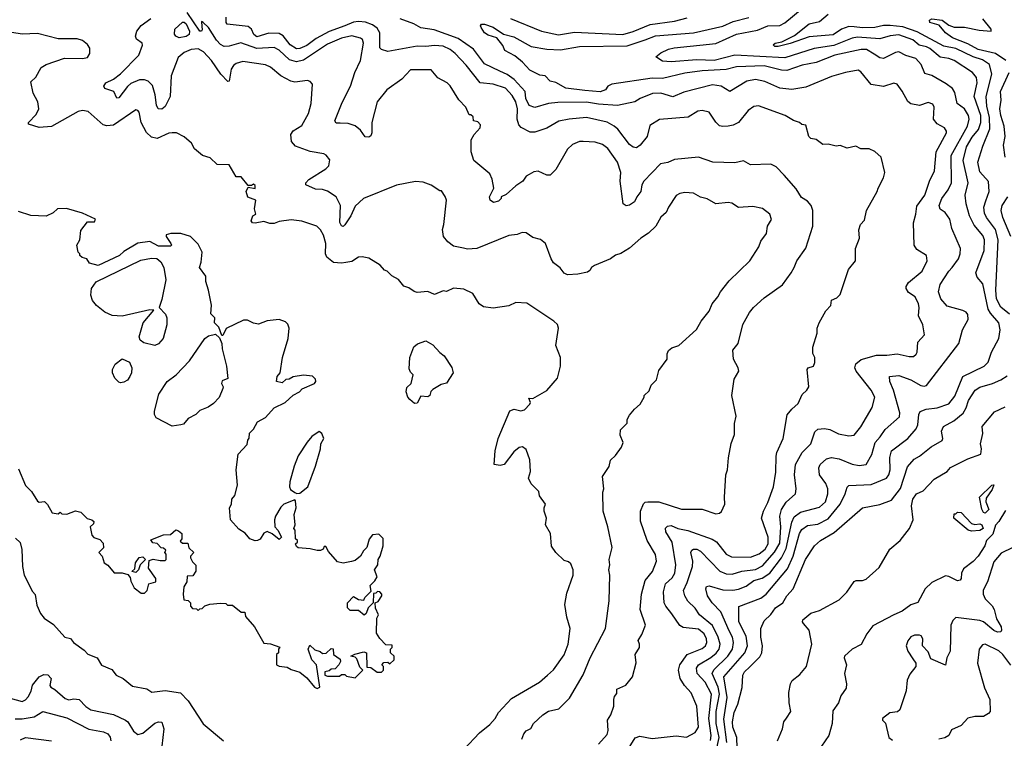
# Model space of a CAD drawing. Extents: x 2210602 to 2357277, y 510288 to 673808.
# Tile 212 of 256: x 2309441 to 2315146, y 550300 to 554460. Entities that reach past the tile are written whole.
import ezdxf

# ---------------------------------------------------------------- set-up
doc = ezdxf.new("R2010")
doc.units = 0

msp = doc.modelspace()

# ---------------------------------------------------------------- linework, layer by layer
at = {"layer": '0CON05XD'}
for points in [[(2312795, 550266.7), (2312845, 550322.5), (2312850, 550345), (2312846, 550405), (2312866.2, 550435), (2312883.3, 550485), (2312883.3, 550525), (2312887.5, 550542.5), (2312901.7, 550558.3), (2312900, 550585), (2312953, 550607), (2312992.5, 550655), (2313013, 550737), (2313006.7, 550785), (2313032.5, 550825), (2313032.5, 550845), (2313023.6, 550866.4), (2313045, 550900), (2313066.2, 550955), (2313035.7, 551045), (2313042.9, 551135), (2313065, 551213.3), (2313107.1, 551265), (2313130.8, 551325), (2313124.4, 551364.4), (2313075.8, 551445), (2313037.3, 551557.3), (2313037.5, 551615), (2313055, 551657.5), (2313065, 551666.7), (2313080.5, 551669.5), (2313145, 551668.6), (2313275, 551626.9), (2313395, 551625.8), (2313475, 551600), (2313495, 551602.5), (2313506.7, 551613.3), (2313527.5, 551655), (2313523.8, 551695), (2313532.5, 551825), (2313542.5, 551855), (2313547, 551923), (2313563.6, 552006.4), (2313581.7, 552058.3), (2313583, 552123), (2313592.5, 552165), (2313567.5, 552285), (2313580.7, 552379.3), (2313607.5, 552425), (2313603.3, 552445), (2313577.5, 552495), (2313573.6, 552546.4), (2313603.6, 552586.4), (2313630, 552695), (2313670, 552765), (2313692.5, 552795), (2313755, 552850), (2313860, 552925), (2313910, 552995), (2313928.8, 553025), (2313943.3, 553065), (2313995, 553137.5), (2314035.9, 553264.1), (2314036, 553355), (2314026.7, 553385), (2314005, 553410), (2313971.7, 553431.7), (2313940.3, 553480.3), (2313870.5, 553560.5), (2313825, 553608.8), (2313793.6, 553623.6), (2313675, 553620), (2313635, 553643.3), (2313585, 553631.2), (2313456.4, 553636.4), (2313375, 553663.8), (2313235, 553652), (2313196.7, 553633.3), (2313153.8, 553625), (2313056.7, 553525), (2313046.2, 553505), (2313040, 553465), (2313016.2, 553435), (2313003.3, 553405), (2312975, 553386.2), (2312955, 553382), (2312936.7, 553395), (2312920, 553525), (2312924.1, 553575.9), (2312905, 553636), (2312848.8, 553715), (2312817.6, 553737.6), (2312775, 553750.8), (2312705, 553756.2), (2312684.2, 553755.8), (2312645, 553738.8), (2312615, 553710), (2312547.3, 553592.7), (2312515, 553560), (2312495, 553561.2), (2312445, 553584), (2312419.5, 553580.5), (2312392.5, 553565), (2312376.1, 553553.9), (2312356.7, 553525), (2312315, 553498.8), (2312260.7, 553449.3), (2312230, 553435), (2312230, 553425), (2312215, 553410), (2312187, 553403), (2312167.5, 553415), (2312163.3, 553435), (2312187.5, 553485), (2312177.7, 553537.7), (2312165, 553567.5), (2312073.3, 553645), (2312056.2, 553695), (2312056.7, 553765), (2312073.6, 553796.4), (2312110, 553835), (2312111.7, 553851.7), (2312095, 553870), (2312070, 553875), (2312068.3, 553898.3), (2312055, 553910), (2312045, 553910), (2312026.2, 553955), (2311985.9, 553995.9), (2311935, 554077.5), (2311917.5, 554095), (2311864.1, 554124.1), (2311825, 554170), (2311705, 554170), (2311655, 554116.2), (2311568.8, 554055), (2311513.1, 553985), (2311480.8, 553865), (2311480.8, 553805), (2311475, 553787.5), (2311465, 553780), (2311442.5, 553782.5), (2311415, 553821.2), (2311385, 553845.8), (2311345, 553859.2), (2311298.1, 553861.9), (2311275, 553861.2), (2311268, 553875), (2311309.4, 553980.6), (2311357.1, 554075), (2311383.1, 554155), (2311415.4, 554225), (2311432.5, 554325), (2311427.1, 554345), (2311415, 554354.3), (2311365, 554367.3), (2311305, 554352.9), (2311225, 554318.8), (2311085, 554227.1), (2311045, 554216.9), (2311005, 554228.2), (2310944.4, 554285), (2310915, 554299.6), (2310815, 554294.7), (2310723.3, 554326.7), (2310655, 554306.4), (2310625, 554305.5), (2310605, 554316.4), (2310581.3, 554341.3), (2310535, 554414.4), (2310505, 554443.8), (2310495, 554450), (2310494.2, 554445.8), (2310497.8, 554402.2), (2310495, 554393.3), (2310485, 554394), (2310411.9, 554501.9)], [(2315030, 552895), (2315021.4, 552931.4), (2314989.1, 552969.1), (2314980.8, 552995), (2315029.2, 553125), (2315031.1, 553185), (2315020.7, 553210.7), (2314971.2, 553271.2), (2314944.6, 553325), (2314924.4, 553395), (2314919.2, 553445), (2314935.5, 553515), (2314906.8, 553645), (2314927.7, 553725), (2314959.2, 553780.8), (2314995.4, 553825), (2315010.6, 553865), (2315008.9, 553905), (2314972.1, 554015), (2314989.1, 554095), (2314985.6, 554125), (2314962, 554155), (2314856, 554225), (2314825, 554236.4), (2314775, 554243.1), (2314714.7, 554294.7), (2314694.3, 554304.3), (2314652.2, 554312.2), (2314615, 554343.1), (2314535, 554372.7), (2314485, 554367.7), (2314425, 554350), (2314295, 554359.1), (2314265, 554353.2), (2314158, 554312), (2314045, 554294.6), (2313875, 554240.3), (2313585, 554255.3), (2313465, 554224.7), (2313365, 554228.2), (2313215, 554215.7), (2313165, 554220.8), (2313127.5, 554245), (2313155, 554269.2), (2313200.8, 554289.2), (2313232.6, 554297.4), (2313475, 554323.1), (2313595, 554376.9), (2313715, 554399.6), (2313775, 554424.4), (2313845, 554426.7), (2313875, 554443.1), (2313974.7, 554525.3)], [(2315176.2, 552755), (2315125, 552795.6), (2315100.3, 552845), (2315096.1, 552895), (2315109.3, 553185), (2315093.9, 553245), (2315041.9, 553315), (2315030.2, 553340.2), (2315027.3, 553375), (2315039.1, 553410.9), (2315057.8, 553465), (2315054.2, 553524.2), (2315005, 553580), (2314991.5, 553635), (2315021.2, 553728.8), (2315061.6, 553828.4), (2315061, 553895), (2315045, 553960), (2315040.4, 554015), (2315074.5, 554145), (2315060.5, 554200.5), (2315018.8, 554228.8), (2314965, 554244.7), (2314865, 554293.6), (2314795, 554308), (2314640.1, 554390.1), (2314558.7, 554418.7), (2314485, 554427.1), (2314445, 554426.1), (2314395, 554414.6), (2314325, 554413.1), (2314275, 554419.6), (2314245, 554420.4), (2314203.5, 554406.5), (2314155, 554373.8), (2314015, 554360.4), (2313905, 554323.3), (2313835.4, 554304.6), (2313816.1, 554306.1), (2313806.7, 554315), (2313817.5, 554325), (2313857.5, 554332.5), (2313930.4, 554369.6), (2314015, 554435.7), (2314075, 554450), (2314125, 554492)], [(2312350, 550295), (2312362.5, 550325), (2312375, 550342.5), (2312403, 550357), (2312417.5, 550385), (2312472.5, 550435), (2312505, 550456.2), (2312565, 550470), (2312627.3, 550532.7), (2312705, 550666.7), (2312747.1, 550765), (2312834.3, 550935), (2312855.9, 551095.9), (2312861.2, 551245), (2312854, 551275), (2312861.2, 551305), (2312856.2, 551335), (2312874, 551405), (2312848, 551525), (2312821.2, 551615), (2312820, 551725), (2312826.2, 551745), (2312817.5, 551815), (2312856.7, 551873.3), (2312865, 551910), (2312893, 551937), (2312927.5, 551985), (2312937, 552013), (2312920, 552055), (2312922.5, 552085), (2312960, 552125), (2312960, 552145), (2312975, 552170), (2313003.6, 552206.4), (2313036.4, 552233.6), (2313060, 552275), (2313060, 552285), (2313088.3, 552311.7), (2313100, 552345), (2313130, 552375), (2313145, 552430), (2313192.5, 552495), (2313192, 552525), (2313200, 552545), (2313219.7, 552560.3), (2313260, 552575), (2313362.5, 552667.5), (2313388.8, 552715), (2313435, 552773.3), (2313454, 552815), (2313486, 552855), (2313501.2, 552885), (2313552.4, 552947.6), (2313671.2, 553065), (2313723.8, 553145), (2313735, 553177.5), (2313767.7, 553222.3), (2313773.8, 553265), (2313796.1, 553303.9), (2313787.5, 553335), (2313745, 553366.7), (2313688.3, 553378.3), (2313605, 553374), (2313568.1, 553398.1), (2313545, 553402.5), (2313475, 553393.8), (2313425, 553423.8), (2313385, 553433.8), (2313345, 553456.2), (2313295, 553459.2), (2313265, 553453.8), (2313245, 553442.5), (2313200, 553375), (2313186.1, 553343.9), (2313155, 553316.7), (2313126.2, 553265), (2313085, 553223.8), (2313040, 553195), (2312975, 553136.7), (2312925, 553106.2), (2312892.3, 553097.7), (2312863.6, 553076.4), (2312772.3, 553037.7), (2312754, 553026), (2312745, 553007.5), (2312731.7, 552998.3), (2312675, 552986.7), (2312615, 552983.8), (2312595, 552992.5), (2312573, 553023), (2312533.6, 553053.6), (2312520, 553075), (2312487.5, 553165), (2312458.3, 553188.3), (2312415, 553200), (2312375, 553226.2), (2312351.7, 553228.3), (2312323, 553217), (2312275, 553211.2), (2312090, 553135), (2312035, 553131.2), (2312013.3, 553136.7), (2311955, 553150), (2311922.5, 553175), (2311896.7, 553205), (2311890, 553245), (2311898.8, 553275), (2311913.3, 553415), (2311906.1, 553436.1), (2311885, 553470), (2311875, 553470), (2311825, 553503.3), (2311779.3, 553519.3), (2311735, 553523.3), (2311625, 553502), (2311434.1, 553425.9), (2311385, 553381.2), (2311360.6, 553325), (2311325, 553272.5), (2311315, 553263.3), (2311305, 553266.7), (2311296.1, 553286.1), (2311299.2, 553385), (2311274, 553435), (2311225, 553467.1), (2311195, 553477.5), (2311155, 553479.4), (2311100, 553505), (2311100, 553515), (2311116.7, 553535), (2311215, 553597.5), (2311232.5, 553615), (2311238.3, 553648.3), (2311216.4, 553676.4), (2311203.6, 553683.6), (2311125, 553697.5), (2311039.1, 553729.1), (2311016, 553755), (2311012, 553795), (2311025, 553816.2), (2311075, 553847.5), (2311115, 553917.5), (2311130, 553975), (2311137, 554087), (2311125, 554102.5), (2311108.3, 554108.3), (2311035, 554099.2), (2311012.5, 554105), (2310953.3, 554135), (2310893.8, 554185), (2310865, 554199.2), (2310735, 554218.6), (2310695, 554207.1), (2310679.2, 554195), (2310667.1, 554175), (2310655.8, 554104.2), (2310646.7, 554103.3), (2310607.1, 554145), (2310552.5, 554225), (2310506.5, 554275), (2310475, 554291.2), (2310435, 554288.2), (2310395, 554270.9), (2310358.8, 554241.2), (2310319.2, 554135), (2310313.5, 554016.5), (2310285, 553957.5), (2310265, 553943.1), (2310244, 553945), (2310233.1, 553965), (2310226.1, 554026.1), (2310209.8, 554079.8), (2310185, 554104.3), (2310165, 554111.9), (2310135, 554112.2), (2310085, 554091.8), (2310065, 554074.4), (2310015, 554008.8), (2310005, 554006.7), (2309985.8, 554045), (2309935, 554062.5), (2309928, 554075), (2309941.2, 554095), (2309985, 554115.6), (2310025, 554146.7), (2310130.8, 554255), (2310153, 554313), (2310150, 554325), (2310118.3, 554348.3), (2310112.5, 554365), (2310120, 554395), (2310145, 554426.7), (2310201.7, 554468.3)], [(2310365, 554356.2), (2310345.9, 554365.9), (2310337.7, 554377.7), (2310340.6, 554405), (2310385, 554446.7), (2310395, 554446.7), (2310405, 554436.7), (2310425.5, 554395), (2310424, 554375), (2310405, 554362.9), (2310365, 554356.2)], [(2312946.9, 550205), (2313007.9, 550302.1), (2313035, 550312.9), (2313105, 550299.4), (2313245, 550314.4), (2313305, 550307.1), (2313355, 550334), (2313374.3, 550365), (2313364.3, 550485), (2313332.1, 550562.1), (2313292.5, 550605), (2313267.1, 550645), (2313258.1, 550695), (2313265.6, 550725), (2313308.6, 550785), (2313395, 550820), (2313415.3, 550834.7), (2313422.2, 550855), (2313420.6, 550875), (2313407.8, 550905), (2313375, 550931.5), (2313285, 550941.9), (2313265, 550952.5), (2313219.6, 551019.6), (2313184.6, 551064.6), (2313175.7, 551085), (2313171.3, 551148.7), (2313182.9, 551195), (2313220.9, 551229.1), (2313237.8, 551255), (2313242.1, 551305), (2313221.9, 551435), (2313184.5, 551495), (2313183.7, 551516.3), (2313195, 551527.1), (2313215, 551531.9), (2313255, 551514.5), (2313312.4, 551502.4), (2313453.6, 551453.6), (2313478, 551438), (2313535, 551365.8), (2313565, 551350), (2313675, 551348.5), (2313725, 551367.5), (2313759.5, 551395), (2313777.5, 551425), (2313777.8, 551465), (2313740, 551575), (2313750, 551615), (2313775.6, 551665), (2313809.4, 551755), (2313821.2, 551841.2), (2313824, 551934), (2313827.5, 551955), (2313863.8, 552035), (2313888.3, 552171.7), (2313914.3, 552205.7), (2313952.3, 552237.7), (2313975, 552290), (2314002.5, 552315), (2314012.5, 552335), (2314003.3, 552435), (2314010, 552445), (2314040, 552455), (2314047.5, 552475), (2314047.5, 552505), (2314037, 552527), (2314036.7, 552565), (2314062.5, 552645), (2314062.5, 552675), (2314072.5, 552705), (2314112.5, 552775), (2314140, 552805), (2314145, 552837.5), (2314175, 552850), (2314195, 552870), (2314242.5, 553015), (2314283.3, 553065), (2314283.8, 553135), (2314306.7, 553195), (2314303.6, 553243.6), (2314313.3, 553275), (2314335, 553300), (2314346.7, 553355), (2314408.8, 553465), (2314414.1, 553485.9), (2314445.9, 553544.1), (2314453.8, 553575), (2314433.3, 553665), (2314395, 553697.5), (2314363, 553713), (2314315, 553712.5), (2314285, 553727.5), (2314235, 553717.5), (2314195, 553732.5), (2314172.5, 553727.5), (2314125, 553740), (2314095, 553737.5), (2314056.1, 553766.1), (2314025, 553773.3), (2314012.5, 553785), (2313995, 553850), (2313973, 553853), (2313960, 553865), (2313925, 553876.7), (2313875.8, 553905.8), (2313721.7, 553961.7), (2313695, 553958.8), (2313661.2, 553935), (2313605, 553865.7), (2313575, 553850), (2313545, 553843.8), (2313515, 553841.2), (2313496.4, 553846.4), (2313475, 553867.5), (2313436.2, 553925), (2313395, 553934.2), (2313369.7, 553930.3), (2313314.3, 553895.7), (2313147.9, 553882.1), (2313091.2, 553848.8), (2313076.2, 553785), (2313035.7, 553734.3), (2313015, 553718.8), (2312995, 553722), (2312975, 553738), (2312906.6, 553826.6), (2312886.2, 553845), (2312845, 553867.8), (2312725, 553894.4), (2312624.4, 553884.4), (2312565, 553873.1), (2312495, 553832.5), (2312425, 553808.6), (2312399.7, 553809.7), (2312346.7, 553836.7), (2312332.6, 553852.6), (2312322.7, 553885), (2312324.6, 553945), (2312315, 553985.8), (2312295, 554021.9), (2312255, 554064.3), (2312185, 554087.8), (2312110, 554095), (2312027.2, 554197.2), (2311965, 554265.6), (2311935, 554288.9), (2311895, 554306.4), (2311845, 554311.5), (2311795, 554304.5), (2311745, 554306.4), (2311575, 554276.5), (2311537.5, 554287.5), (2311527.3, 554297.3), (2311528.5, 554385), (2311512.1, 554412.1), (2311485, 554431.5), (2311445, 554446.2), (2311405, 554450.8), (2311375, 554445.4), (2311324.5, 554424.5), (2311235, 554392.7), (2311158.3, 554351.7), (2311105, 554310.4), (2311065, 554293.6), (2311045, 554291.8), (2311008.6, 554315), (2310967.6, 554367.6), (2310945, 554380), (2310885, 554383.1), (2310815, 554360.5), (2310798.1, 554375), (2310785, 554406), (2310765, 554420.6), (2310644.1, 554434.1), (2310636.7, 554445), (2310637.5, 554475)], [(2313443.7, 550286.3), (2313447.9, 550315), (2313433.8, 550413.8), (2313448.6, 550555), (2313412.3, 550625), (2313366.5, 550675), (2313361.8, 550705), (2313374.7, 550725.3), (2313445, 550766.8), (2313476.8, 550793.2), (2313494.6, 550815), (2313499.3, 550845), (2313488.7, 550885), (2313455, 550952.5), (2313380.6, 551015), (2313355, 551052.5), (2313313.1, 551093.1), (2313294.6, 551124.6), (2313287.5, 551155), (2313308, 551202), (2313339.5, 551295), (2313340.9, 551325), (2313330, 551375), (2313335, 551389.2), (2313345, 551395.5), (2313365, 551394.5), (2313385, 551382.5), (2313497.2, 551267.2), (2313535, 551252.7), (2313569.1, 551250.9), (2313625, 551266.9), (2313705, 551276.9), (2313745, 551297.5), (2313815, 551376.9), (2313845, 551429.4), (2313851.8, 551525), (2313846.2, 551585), (2313854.7, 551625.3), (2313882.7, 551667.3), (2313935.8, 551715), (2313940.8, 551745), (2313930, 551825), (2313936.9, 551885), (2313975.5, 551954.5), (2314024.3, 552005), (2314048.8, 552075), (2314065, 552088.8), (2314105, 552093.8), (2314135, 552088), (2314185, 552062.9), (2314245, 552050.8), (2314275, 552054), (2314283.8, 552065), (2314315, 552103.3), (2314381.2, 552215), (2314396, 552275), (2314374, 552315), (2314287.1, 552425), (2314280, 552445), (2314285, 552468.8), (2314317.4, 552492.6), (2314405, 552518.9), (2314465, 552517.8), (2314525, 552525.6), (2314595, 552510), (2314618.8, 552511.2), (2314635, 552523.3), (2314640, 552535), (2314645, 552592.5), (2314683.3, 552635), (2314674.1, 552694.1), (2314648, 552745), (2314652.9, 552795), (2314649.2, 552815), (2314630, 552855), (2314590.7, 552880.7), (2314576.7, 552905), (2314576.7, 552915), (2314591.7, 552938.3), (2314670, 553005), (2314698, 553065), (2314695.8, 553095.8), (2314639.2, 553129.2), (2314624.1, 553154.1), (2314620, 553285), (2314634.2, 553335), (2314638.5, 553381.5), (2314685.6, 553445), (2314712, 553525), (2314740.8, 553585), (2314751.4, 553695), (2314810, 553805), (2314811.2, 553815), (2314800, 553835), (2314757.7, 553857.7), (2314736.2, 553885), (2314738.8, 553955), (2314731.7, 553971.7), (2314705, 553982), (2314655, 553964), (2314605, 553973.8), (2314587.7, 553987.7), (2314555, 554047.5), (2314525, 554087.5), (2314505, 554092.5), (2314445, 554074.2), (2314375, 554086.2), (2314315, 554158.8), (2314298.8, 554168.8), (2314225, 554155.7), (2314145, 554131.9), (2313995, 554068.9), (2313915, 554055.7), (2313845, 554063.3), (2313757.5, 554102.5), (2313705, 554114.5), (2313655, 554105.5), (2313555, 554044.2), (2313505, 554075.6), (2313455, 554083.3), (2313288.7, 554041.3), (2313225, 554014.4), (2313155, 554035.6), (2313107.6, 554032.4), (2313035.7, 554004.3), (2313005, 553984.2), (2312905, 553964.3), (2312795, 553971.1), (2312725, 553983.4), (2312558.3, 553981.7), (2312504.5, 553975.5), (2312425, 553951.4), (2312393.7, 553963.7), (2312374.5, 554005), (2312368.9, 554045), (2312305.5, 554115), (2312265, 554143.8), (2312222.8, 554162.8), (2312134.3, 554205), (2312070.6, 554290.6), (2311982, 554352), (2311842.6, 554402.6), (2311765, 554412.9), (2311725, 554437.1), (2311645, 554466)], [(2313475.6, 550224.4), (2313493.4, 550305), (2313477.3, 550385), (2313475.7, 550455), (2313495.7, 550555), (2313487.4, 550595), (2313452.3, 550675), (2313463.8, 550696.2), (2313543.8, 550775), (2313570.4, 550815), (2313577.1, 550855), (2313570.5, 550885), (2313552.4, 550922.4), (2313502.6, 551032.6), (2313454, 551084), (2313425.6, 551125), (2313415.7, 551164.3), (2313420.6, 551179.4), (2313435, 551182.9), (2313515, 551159.1), (2313572.6, 551157.4), (2313605, 551163.3), (2313649.8, 551180.2), (2313695, 551213.3), (2313742.8, 551227.2), (2313787.5, 551255), (2313854.8, 551345.2), (2313881.9, 551398.1), (2313915, 551551.2), (2313928.4, 551581.6), (2313965, 551608.5), (2314075, 551638.1), (2314110.2, 551669.8), (2314124.3, 551714.3), (2314123.4, 551743.4), (2314111.4, 551775), (2314075.7, 551825), (2314070.8, 551865), (2314079.2, 551885), (2314115, 551917.5), (2314145, 551925.8), (2314188.3, 551918.3), (2314265, 551886.9), (2314305, 551880), (2314346, 551885), (2314377.9, 551942.1), (2314397, 552013), (2314427.1, 552045), (2314455, 552088), (2314539.1, 552160.9), (2314541.4, 552185), (2314503.5, 552315), (2314481.9, 552365), (2314480, 552395), (2314535, 552400.6), (2314605, 552375.6), (2314662.4, 552342.4), (2314682, 552338), (2314695, 552342), (2314882, 552585), (2314904.2, 552665), (2314935.8, 552724.2), (2314933.9, 552753.9), (2314925, 552766.7), (2314905.8, 552775.8), (2314815, 552802), (2314778.6, 552845), (2314764.4, 552885), (2314773.6, 552926.4), (2314824.6, 553005.4), (2314844.5, 553025.5), (2314880.8, 553075), (2314890.8, 553105), (2314892.5, 553135), (2314842.4, 553252.4), (2314830.8, 553305), (2314803.3, 553343.3), (2314773.6, 553363.6), (2314767.8, 553385), (2314784.4, 553425), (2314820.5, 553475), (2314840.5, 553515), (2314837.9, 553675), (2314932.9, 553845), (2314941.8, 553885), (2314938.2, 553905), (2314914.3, 553945), (2314872.5, 553975), (2314859.3, 554039.3), (2314845, 554062), (2314809.4, 554089.4), (2314725, 554137.1), (2314685, 554148.8), (2314665, 554201.2), (2314633.8, 554235), (2314575, 554253.5), (2314535, 554274.2), (2314515, 554270), (2314445, 554235.8), (2314425, 554239.2), (2314390.9, 554260.9), (2314347.4, 554287.4), (2314317.4, 554287.4), (2314164.7, 554255.3), (2314055, 554212.5), (2313975, 554196.5), (2313885, 554167.3), (2313855, 554167.9), (2313755, 554192.5), (2313595, 554188.2), (2313535, 554171.2), (2313396, 554164), (2313295, 554150.8), (2313165, 554119.1), (2313105, 554121.1), (2312872, 554088), (2312848.8, 554075), (2312835, 554054.2), (2312805, 554042.1), (2312715, 554050.4), (2312604.5, 554064.5), (2312546.6, 554096.6), (2312514.3, 554104.3), (2312485, 554136.2), (2312455, 554140), (2312397.7, 554167.7), (2312353.8, 554215), (2312310.5, 554250.5), (2312251.7, 554281.7), (2312240.7, 554310.7), (2312205.6, 554355.6), (2312155, 554370.8), (2312135, 554384.2), (2312114.2, 554415), (2312111.2, 554425), (2312116.2, 554433.8), (2312135, 554435.6), (2312185, 554416.5), (2312245, 554377.1), (2312305, 554360.5), (2312405, 554304.4), (2312495, 554289.2), (2312575, 554286.9), (2312685, 554305.4), (2312960.8, 554309.2), (2313065, 554344.6), (2313125, 554367.1), (2313345, 554384.6), (2313515, 554422.7), (2313575, 554450), (2313665, 554473.1)], [(2312285, 554466.5), (2312465, 554393.3), (2312563, 554373), (2312655, 554388.9), (2312935, 554374.6), (2312995, 554391.5), (2313095, 554431.8), (2313235, 554452.3), (2313308.9, 554471.1)], [(2315154.3, 554225), (2315095, 554264.7), (2314995, 554288.4), (2314935, 554321), (2314846.4, 554356.4), (2314804.4, 554385), (2314768.1, 554428.1), (2314714.3, 554444.3), (2314712.3, 554457.7), (2314725, 554465.7), (2314785, 554457.9), (2314825, 554429.4), (2314855, 554417.8), (2314915, 554416.7), (2314999.3, 554399.3), (2315070, 554395), (2315068.8, 554405), (2315020.9, 554465)], [(2312014.2, 550235.8), (2312105, 550331.2), (2312165, 550380), (2312195.6, 550414.4), (2312215, 550448.8), (2312290.3, 550529.7), (2312453.3, 550625), (2312500, 550665), (2312534.1, 550695.9), (2312595, 550782.5), (2312618, 550845), (2312630, 550935), (2312610.7, 551000.7), (2312600, 551075), (2312610.7, 551139.3), (2312647.5, 551245), (2312647.5, 551275), (2312635, 551310), (2312621.7, 551321.7), (2312595, 551330), (2312547.5, 551375), (2312523, 551413), (2312516.4, 551486.4), (2312486.7, 551535), (2312492.5, 551575), (2312480, 551615), (2312480, 551635), (2312487.5, 551655), (2312453, 551703), (2312448.3, 551728.3), (2312403.9, 551773.9), (2312390, 551805), (2312400, 551845), (2312397, 551913), (2312375, 551972.5), (2312355, 551987.5), (2312335, 551983.3), (2312305, 551957.5), (2312247.5, 551885), (2312225, 551880), (2312190, 551885), (2312196, 551965), (2312214, 552035), (2312281.2, 552195), (2312306.1, 552206.1), (2312345, 552196.7), (2312365, 552202.5), (2312397.5, 552235), (2312400, 552245), (2312391.7, 552268.3), (2312415, 552267.5), (2312496.1, 552313.9), (2312558, 552385), (2312574, 552455), (2312574, 552505), (2312546.7, 552575), (2312563.3, 552675), (2312556.7, 552695), (2312536.7, 552715), (2312379.3, 552819.3), (2312315, 552822.5), (2312275, 552803.3), (2312185, 552790), (2312127.7, 552797.7), (2312103.3, 552815), (2312065.9, 552875.9), (2312015, 552900), (2311955, 552906.7), (2311915, 552887.5), (2311895, 552890), (2311845, 552868.8), (2311805, 552887.5), (2311745, 552881.2), (2311726.1, 552886.1), (2311695, 552907.5), (2311667, 552917), (2311636.4, 552956.4), (2311597, 552977), (2311570, 553005), (2311555, 553010), (2311529.3, 553039.3), (2311465, 553078.8), (2311425, 553088), (2311405, 553085.8), (2311365, 553060), (2311330, 553055), (2311305, 553050), (2311260, 553055), (2311220, 553085), (2311213.3, 553105), (2311215.6, 553165), (2311202.1, 553212.1), (2311184.3, 553244.3), (2311162.5, 553265), (2311075, 553293.8), (2311015, 553302.5), (2310945, 553292), (2310915, 553280), (2310890.8, 553280.8), (2310855, 553292.5), (2310805, 553282.5), (2310790, 553285), (2310782.5, 553295), (2310792.5, 553325), (2310810, 553335), (2310802.5, 553365), (2310810, 553415), (2310763.6, 553433.6), (2310752.5, 553465), (2310765, 553490), (2310805, 553482.5), (2310805, 553500), (2310795, 553507.5), (2310785, 553500), (2310765, 553500), (2310725, 553550), (2310695, 553550), (2310655, 553620), (2310585, 553622.5), (2310545, 553660), (2310500, 553675), (2310453.6, 553713.6), (2310436.4, 553746.4), (2310395, 553782.5), (2310350, 553805), (2310325, 553806.2), (2310305, 553803.3), (2310236.9, 553773.1), (2310205, 553780), (2310175, 553806.7), (2310145.6, 553865), (2310134.3, 553924.3), (2310125.6, 553935.6), (2310115, 553938), (2309985, 553849.2), (2309945.7, 553845.7), (2309925, 553852.5), (2309838.3, 553928.3), (2309805, 553933.8), (2309780.5, 553929.5), (2309625, 553842), (2309555, 553836.7), (2309492.5, 553855), (2309492.5, 553865), (2309537.5, 553912.5), (2309551.2, 553945), (2309546.7, 553985), (2309520, 554035), (2309505, 554100), (2309535, 554127.5), (2309565, 554183.3), (2309595, 554201.2), (2309701.7, 554238.3), (2309805, 554236.7), (2309835, 554242.5), (2309847.5, 554265), (2309846.7, 554295), (2309835, 554317.5), (2309805, 554340), (2309775, 554348.8), (2309665, 554348.8), (2309545, 554380), (2309455, 554376.7), (2309395, 554386.7)], [(2315151.2, 553665), (2315141.4, 553735), (2315150, 553785), (2315144.3, 553845), (2315125.6, 553905), (2315120.5, 553945), (2315127.5, 553995), (2315124.5, 554045), (2315173.1, 554155)], [(2315184.5, 553205), (2315137.3, 553315), (2315128.5, 553355), (2315133.3, 553385), (2315165.7, 553435)], [(2311121.7, 550838.3), (2311151.7, 550811.7), (2311181.7, 550801.7), (2311195, 550790), (2311217, 550793), (2311245, 550820), (2311257, 550817), (2311260, 550785), (2311298.3, 550758.3), (2311300, 550745), (2311290, 550725), (2311268.3, 550701.7), (2311245, 550700), (2311235, 550690), (2311210, 550685), (2311210, 550665), (2311225, 550660), (2311295, 550660), (2311305, 550670), (2311325, 550670), (2311335, 550660), (2311385, 550650), (2311430, 550695), (2311411.7, 550711.7), (2311395, 550760), (2311385, 550770), (2311360, 550775), (2311383, 550787), (2311435, 550800), (2311450, 550795), (2311451.7, 550711.7), (2311475, 550710), (2311513, 550683), (2311537, 550683), (2311550, 550695), (2311550, 550715), (2311540, 550725), (2311551.7, 550738.3), (2311575, 550740), (2311585, 550730), (2311610, 550755), (2311610, 550775), (2311590, 550795), (2311590, 550815), (2311600, 550825), (2311598.3, 550838.3), (2311561.7, 550841.7), (2311527, 550877), (2311508.3, 550908.3), (2311510, 550995), (2311520, 551015), (2311503, 551053), (2311500, 551085), (2311518.3, 551091.7), (2311540, 551125), (2311540, 551135), (2311528.3, 551148.3), (2311515, 551150), (2311505, 551140), (2311491.7, 551138.3), (2311490, 551085), (2311460, 551055), (2311448.3, 551021.7), (2311437.5, 551012.5), (2311405, 551040), (2311355, 551040), (2311340, 551055), (2311340, 551085), (2311375, 551120), (2311405, 551102.5), (2311435, 551100), (2311440, 551115), (2311478.3, 551151.7), (2311472.5, 551185), (2311499.3, 551210.7), (2311512.5, 551235), (2311497.5, 551275), (2311516.4, 551303.6), (2311517.5, 551335), (2311530, 551355), (2311546.7, 551415), (2311547, 551457), (2311521.7, 551481.7), (2311485, 551477.5), (2311466.4, 551453.6), (2311453.3, 551405), (2311432.5, 551385), (2311416.4, 551353.6), (2311385, 551330), (2311363, 551323), (2311315, 551313.8), (2311281.7, 551321.7), (2311230.7, 551380.7), (2311215, 551410), (2311205, 551410), (2311200, 551395), (2311185, 551387.5), (2311165, 551386.7), (2311125, 551397.5), (2311055, 551402.5), (2311045, 551410), (2311040, 551425), (2311050, 551435), (2311050, 551445), (2311040, 551455), (2311037.5, 551505), (2311030, 551515), (2311037.5, 551535), (2311031.2, 551595), (2311042.5, 551635), (2311040, 551675), (2311035, 551680), (2310972.5, 551655), (2310955, 551637.5), (2310923.3, 551585), (2310917.5, 551565), (2310920, 551525), (2310937.5, 551505), (2310957.5, 551465), (2310945, 551450), (2310903.6, 551483.6), (2310875, 551496.7), (2310855, 551487.5), (2310835, 551452.5), (2310820, 551445), (2310805, 551443.3), (2310775, 551453.8), (2310747.1, 551487.1), (2310710.7, 551510.7), (2310662.5, 551565), (2310657.5, 551635), (2310667.5, 551655), (2310670, 551685), (2310687.5, 551705), (2310702.5, 551765), (2310696.2, 551855), (2310707.5, 551945), (2310758.3, 552001.7), (2310762.5, 552025), (2310771.7, 552038.3), (2310773, 552067), (2310795, 552090), (2310818.3, 552131.7), (2310865, 552156.7), (2310915, 552213.3), (2310980, 552245), (2311025, 552286.7), (2311062.5, 552305), (2311077, 552323), (2311150, 552355), (2311157.5, 552365), (2311155, 552380), (2311137, 552397), (2311085, 552402.5), (2311025, 552392.5), (2311001.7, 552378.3), (2310983, 552377), (2310961.7, 552358.3), (2310930, 552365), (2310932.5, 552395), (2310950, 552415), (2310963.8, 552505), (2310996.7, 552615), (2311003.3, 552675), (2310995, 552697.5), (2310980.7, 552710.7), (2310943.9, 552723.9), (2310875, 552716.2), (2310825, 552696.7), (2310795, 552703.3), (2310761.7, 552721.7), (2310738.3, 552721.7), (2310637, 552673), (2310618.3, 552631.7), (2310611.7, 552631.7), (2310595, 552680), (2310570, 552705), (2310572.5, 552735), (2310548.3, 552758.3), (2310552.5, 552807.5), (2310536, 552895), (2310520, 552945), (2310520, 552975), (2310482.5, 553025), (2310493, 553057), (2310498, 553115), (2310475, 553160), (2310430, 553205), (2310375, 553223.3), (2310317, 553223), (2310290, 553215), (2310290, 553205), (2310317.5, 553165), (2310320, 553155), (2310315, 553150), (2310245, 553150), (2310195, 553176.7), (2310125, 553166.7), (2310045, 553117.5), (2310020, 553095), (2309895, 553037.5), (2309845, 553050), (2309830, 553075), (2309803, 553083), (2309790, 553095), (2309790, 553105), (2309780, 553115), (2309772.5, 553155), (2309790, 553185), (2309795, 553240), (2309835, 553290), (2309875, 553290), (2309880, 553305), (2309805, 553341.2), (2309712.3, 553367.7), (2309660, 553365), (2309635, 553342.5), (2309595, 553322.5), (2309505, 553327.5), (2309435, 553350)], [(2310225, 552573.8), (2310160.3, 552590.3), (2310140, 552605), (2310133.8, 552625), (2310156.7, 552705), (2310218.3, 552778.3), (2310195, 552780), (2310035.8, 552744.2), (2309977.3, 552747.3), (2309935, 552766.2), (2309886.1, 552806.1), (2309863.3, 552835), (2309854, 552865), (2309856.7, 552905), (2309885, 552942.5), (2310142.3, 553067.7), (2310205, 553080), (2310235, 553077.5), (2310258.3, 553058.3), (2310276.2, 553025), (2310288.1, 552955), (2310265, 552840), (2310250, 552795), (2310286.7, 552755), (2310293.6, 552733.6), (2310293.6, 552693.6), (2310272.5, 552615), (2310245, 552583.3), (2310225, 552573.8)], [(2313539, 550275), (2313520, 550410), (2313540.7, 550535), (2313520, 550655), (2313641.8, 550795), (2313657.7, 550835), (2313650.6, 550890.6), (2313607.1, 550975), (2313607.7, 551062.3), (2313735, 551110.5), (2313766.6, 551133.4), (2313889.6, 551280.4), (2313923.5, 551355), (2313960, 551485), (2313972.1, 551507.9), (2314005, 551532.2), (2314065, 551540.4), (2314125, 551570.5), (2314195.3, 551654.7), (2314224.4, 551715), (2314235.7, 551754.3), (2314245.8, 551764.2), (2314375, 551770), (2314463.5, 551806.5), (2314476.9, 551825), (2314485.4, 551854.6), (2314482.5, 551925), (2314491.9, 551965), (2314587.5, 552035), (2314635, 552092.5), (2314645.5, 552115), (2314650.6, 552175), (2314658.1, 552191.9), (2314693.6, 552206.4), (2314757.8, 552212.2), (2314825, 552237.1), (2314858.8, 552281.2), (2314904.6, 552395.4), (2315028.8, 552455), (2315052.1, 552477.9), (2315070.8, 552535), (2315114.2, 552615), (2315121.4, 552665), (2315114.4, 552705), (2315065, 552760.6), (2315051.5, 552785), (2315030, 552895)], [(2310325, 552106.7), (2310232.5, 552155), (2310222.5, 552175), (2310223, 552193), (2310248.3, 552291.7), (2310296, 552365), (2310348, 552405), (2310425.5, 552484.5), (2310513.3, 552615), (2310535, 552630), (2310575, 552640), (2310598.3, 552618.3), (2310612.5, 552585), (2310614, 552555), (2310638.8, 552455), (2310646.4, 552383.6), (2310615, 552370), (2310610, 552355), (2310620, 552335), (2310617.5, 552325), (2310596.1, 552273.9), (2310565, 552237.5), (2310533.6, 552216.4), (2310485, 552197.5), (2310462.5, 552175), (2310417.7, 552152.3), (2310390.5, 552119.5), (2310375, 552114), (2310325, 552106.7)], [(2311728.3, 552238.3), (2311701.7, 552261.7), (2311690, 552275), (2311680, 552305), (2311685, 552330), (2311710, 552355), (2311720, 552405), (2311705, 552420), (2311698.3, 552438.3), (2311702, 552505), (2311725, 552566.7), (2311746.1, 552583.9), (2311795, 552601.2), (2311835, 552578.8), (2311875, 552533.8), (2311900, 552515), (2311945.9, 552445.9), (2311953.3, 552415), (2311915, 552356.7), (2311882.3, 552347.7), (2311835, 552320), (2311823, 552307), (2311816.7, 552285), (2311805, 552277.5), (2311765, 552280), (2311745, 552240), (2311728.3, 552238.3)], [(2310025, 552357.5), (2310015, 552362.5), (2309993.3, 552385), (2309978.8, 552415), (2309978.8, 552435), (2309993.9, 552466.1), (2310035, 552496.2), (2310078.3, 552478.3), (2310091.2, 552445), (2310088.8, 552415), (2310080, 552395), (2310065.9, 552374.1), (2310045, 552361.2), (2310025, 552357.5)], [(2313598.1, 550245), (2313596.7, 550305), (2313573.5, 550365), (2313570.3, 550395), (2313580.5, 550449.5), (2313602.4, 550497.6), (2313626.1, 550593.9), (2313630, 550665), (2313640.8, 550685), (2313668.7, 550711.3), (2313729.4, 550770.6), (2313740.6, 550795), (2313745.6, 550835), (2313735.7, 550885), (2313735.8, 550935), (2313755, 550980), (2313793.6, 551016.4), (2313820.8, 551055), (2313862.5, 551085), (2313886, 551125), (2313922.5, 551165), (2313994.4, 551335), (2314045.7, 551414.3), (2314081.2, 551445), (2314159.4, 551490.6), (2314323.8, 551635), (2314425, 551653.3), (2314492, 551678), (2314545, 551745.8), (2314585, 551871.2), (2314624, 551915), (2314655, 551932.5), (2314721.8, 551988.2), (2314786.4, 552023.6), (2314790, 552035), (2314782.7, 552077.3), (2314794, 552105), (2314853, 552137), (2314907, 552183), (2314925, 552213.8), (2314937.5, 552255), (2314977.1, 552315), (2315005, 552332.2), (2315076.9, 552353.1), (2315125.5, 552374.5), (2315162.5, 552397.5)], [(2313831.2, 550285), (2313861.2, 550355), (2313868, 550395), (2313884.5, 550415.5), (2313909.2, 550455), (2313900, 550505), (2313898, 550565), (2313907.1, 550615), (2313917.5, 550635), (2313960.9, 550669.1), (2313998.9, 550715), (2314030, 550845), (2314016.1, 550926.1), (2313982, 550965), (2313976, 550975), (2313979.2, 550985), (2314024, 551025), (2314075, 551038.9), (2314188.9, 551101.1), (2314233.9, 551146.1), (2314275, 551207.5), (2314286.9, 551213.1), (2314325, 551213.5), (2314345, 551221.8), (2314421.1, 551288.9), (2314483.5, 551395), (2314543.1, 551445), (2314595.6, 551515), (2314618.1, 551565), (2314608.6, 551645), (2314615.7, 551684.3), (2314636.7, 551715), (2314675, 551732.5), (2314739.8, 551800.2), (2314815, 551844.3), (2314835, 551868.6), (2314935, 551917.1), (2315010, 551945), (2315014, 551975), (2315008, 552005), (2315022, 552065), (2315016.7, 552105), (2315089.7, 552190.3), (2315150.3, 552219.7)], [(2311047, 551717), (2311065, 551720), (2311110.8, 551755), (2311155.7, 551875), (2311183.8, 551975), (2311186.7, 552005), (2311203.3, 552035), (2311192.5, 552065), (2311176.7, 552076.7), (2311133, 552047), (2311106.2, 552015), (2311054, 551935), (2311031.4, 551875), (2311006, 551785), (2311003.8, 551755), (2311010.5, 551740.5), (2311035, 551722.5), (2311047, 551717)], [(2309435, 551860), (2309475, 551762.5), (2309509.3, 551729.3), (2309545, 551672.5), (2309555, 551667.5), (2309585, 551670), (2309603, 551653), (2309630, 551605), (2309665, 551600), (2309675, 551610), (2309685, 551600), (2309715, 551597.5), (2309765, 551617.5), (2309795, 551610), (2309832.5, 551572.5), (2309860, 551565), (2309870, 551555), (2309868.3, 551541.7), (2309850, 551525), (2309860, 551475), (2309871.7, 551461.7), (2309905, 551450), (2309925, 551430), (2309927, 551403), (2309900, 551375), (2309920, 551355), (2309930, 551315), (2309951.7, 551301.7), (2309988.3, 551258.3), (2310035, 551257.5), (2310068.3, 551248.3), (2310081.7, 551231.7), (2310085, 551210), (2310105, 551170), (2310145, 551140), (2310165, 551140), (2310180, 551155), (2310190, 551195), (2310230, 551205), (2310230, 551225), (2310187.5, 551285), (2310191.7, 551328.3), (2310215, 551337.5), (2310255, 551330), (2310285, 551330), (2310290, 551335), (2310290, 551365), (2310282.5, 551375), (2310288.3, 551388.3), (2310275, 551400), (2310261.7, 551401.7), (2310238.3, 551428.3), (2310211.7, 551431.7), (2310201.7, 551448.3), (2310275, 551477.5), (2310315, 551480), (2310345, 551507.5), (2310361.7, 551501.7), (2310380, 551485), (2310380, 551455), (2310371.7, 551441.7), (2310385, 551430), (2310415, 551430), (2310421.7, 551401.7), (2310450, 551375), (2310430, 551355), (2310430, 551345), (2310441.7, 551321.7), (2310461.7, 551301.7), (2310461.7, 551268.3), (2310445, 551240), (2310411.7, 551238.3), (2310410, 551205), (2310393, 551177), (2310387.5, 551135), (2310391.7, 551101.7), (2310418.3, 551098.3), (2310430, 551085), (2310430, 551065), (2310441.7, 551051.7), (2310465, 551050), (2310475, 551040), (2310485, 551050), (2310498.3, 551051.7), (2310513, 551067), (2310543, 551077), (2310605, 551082.5), (2310635, 551080), (2310645, 551070), (2310675, 551070), (2310725, 551030), (2310745, 551030), (2310750, 551005), (2310802.5, 550945), (2310855, 550850), (2310895, 550847.5), (2310948.3, 550828.3), (2310940, 550815), (2310940, 550795), (2310930, 550785), (2310930, 550725), (2310945, 550717.5), (2310991.7, 550711.7), (2311015, 550697.5), (2311065, 550682.5), (2311105, 550650), (2311150, 550595), (2311165, 550587.5), (2311180, 550595), (2311160, 550725), (2311133.3, 550755), (2311113.3, 550815), (2311121.7, 550838.3)], [(2315035, 551603.8), (2315025, 551607.5), (2315015.9, 551625.9), (2315002, 551695), (2315073.3, 551765), (2315085, 551767.5), (2315075, 551740), (2315040.5, 551689.5), (2315039.7, 551669.7), (2315055.4, 551625), (2315035, 551603.8)], [(2315152.2, 551617.8), (2315114.6, 551555.4), (2315095.5, 551534.5), (2315079.1, 551480.9), (2315043.3, 551445), (2315032.5, 551415), (2314994.4, 551355), (2314965, 551322.9), (2314909.3, 551280.7), (2314897.1, 551255), (2314895.8, 551225.8), (2314890, 551215), (2314875, 551211.4), (2314825, 551237.5), (2314805, 551241.2), (2314725, 551201.2), (2314688, 551165), (2314643.9, 551086.1), (2314605, 551072.5), (2314554.5, 551035.5), (2314505, 551015.5), (2314385, 550950), (2314348.9, 550905), (2314316.3, 550843.7), (2314264.6, 550815.4), (2314220.8, 550775), (2314217.5, 550765), (2314231.4, 550725), (2314220.8, 550675), (2314232.5, 550615), (2314229.7, 550590.3), (2314198.6, 550545), (2314185.6, 550505), (2314151.6, 550458.4), (2314148.7, 550385), (2314129.6, 550315), (2314086, 550254)], [(2314955, 551499.4), (2314936.2, 551505), (2314852.5, 551575), (2314855, 551600), (2314865, 551600), (2314875, 551610), (2314895, 551607.5), (2314955, 551543.3), (2314975, 551536.7), (2315005, 551541.4), (2315015, 551535.8), (2315024.3, 551515), (2315005, 551503.8), (2314955, 551499.4)], [(2309417.7, 551457.7), (2309443.6, 551433.6), (2309453, 551393), (2309457.5, 551295), (2309467.5, 551245), (2309515, 551150), (2309531.7, 551131.7), (2309540.7, 551070.7), (2309561.7, 551021.7), (2309582.5, 550995), (2309637.7, 550957.7), (2309702.5, 550885), (2309735, 550877.5), (2309753.6, 550853.6), (2309815, 550810), (2309835.9, 550785.9), (2309890, 550765), (2309915, 550722.5), (2309975, 550697.5), (2310000, 550665), (2310040, 550645), (2310095, 550601.2), (2310177, 550587), (2310207, 550567), (2310283.6, 550576.4), (2310372.3, 550562.3), (2310417.3, 550517.3), (2310503.6, 550383.6), (2310622.5, 550285)], [(2315194.6, 551405.4), (2315128.2, 551371.8), (2315085, 551321.2), (2315047.5, 551205), (2315023, 551157), (2315022.9, 551135), (2315035, 551106.7), (2315075, 551066.7), (2315088, 551045), (2315101.3, 550991.3), (2315126.7, 550945), (2315130, 550925), (2315125, 550916.2), (2315105.7, 550914.3), (2315085, 550923.3), (2315025, 550974), (2315005, 550981.4), (2314865, 551000), (2314847.7, 550982.3), (2314836.2, 550955), (2314832, 550805), (2314813.8, 550765), (2314805, 550722.5), (2314720.7, 550760.7), (2314705, 550800), (2314672.5, 550835), (2314673.3, 550875), (2314665, 550892.5), (2314655, 550897.5), (2314625, 550896.7), (2314605, 550887.5), (2314587.5, 550865), (2314577.5, 550835), (2314587.5, 550805), (2314615, 550760), (2314632.5, 550735), (2314632.5, 550715), (2314599.3, 550670.7), (2314583.6, 550636.4), (2314576.7, 550575), (2314540, 550465), (2314527, 550453), (2314483.3, 550446.7), (2314440, 550415), (2314440, 550405), (2314457, 550387), (2314477.5, 550305), (2314498.3, 550288.3)], [(2310115, 551260), (2310090, 551265), (2310108.3, 551281.7), (2310112.5, 551315), (2310133.6, 551346.4), (2310155, 551350), (2310170, 551335), (2310140, 551305), (2310130, 551275), (2310115, 551260)], [(2315183.5, 550723.5), (2315138.1, 550785), (2315115, 550805.5), (2315035, 550844.2), (2315018.8, 550841.2), (2315000, 550815), (2314991.4, 550735), (2315031.7, 550591.7), (2315062, 550525), (2315063.8, 550455), (2315055, 550443.3), (2315025, 550426.7), (2314975, 550426.2), (2314933.9, 550416.1), (2314895.8, 550374.2), (2314840.7, 550349.3), (2314823.8, 550315), (2314801.7, 550301.7), (2314765.9, 550294.1)], [(2309365, 550537.1), (2309455, 550513.1), (2309475, 550522), (2309489.8, 550540.2), (2309508.3, 550571.7), (2309515, 550606.7), (2309553.8, 550655), (2309580.6, 550669.4), (2309605, 550667.5), (2309622.8, 550645), (2309616, 550605), (2309621.2, 550595), (2309645, 550582), (2309705, 550530), (2309725, 550522.9), (2309755, 550527.5), (2309785, 550524), (2309825, 550484.3), (2309853.8, 550465), (2309985, 550437.5), (2310053.8, 550405), (2310067.1, 550395), (2310100.6, 550340.6), (2310125, 550321.4), (2310155, 550329.4), (2310225, 550388.1), (2310245, 550395.8), (2310265, 550393.3), (2310275.6, 550355), (2310265.6, 550255)], [(2309415, 550413.3), (2309455, 550412.9), (2309525, 550424.5), (2309575, 550454), (2309715, 550417.5), (2309842.2, 550352.2), (2309926.6, 550336.6), (2309951.2, 550325), (2309965.5, 550305.5), (2309968.6, 550285)], [(2309445, 550290), (2309475, 550303.5), (2309625, 550285.7)]]:
    msp.add_lwpolyline(points, dxfattribs=at)

doc.saveas('drawing.dxf')
